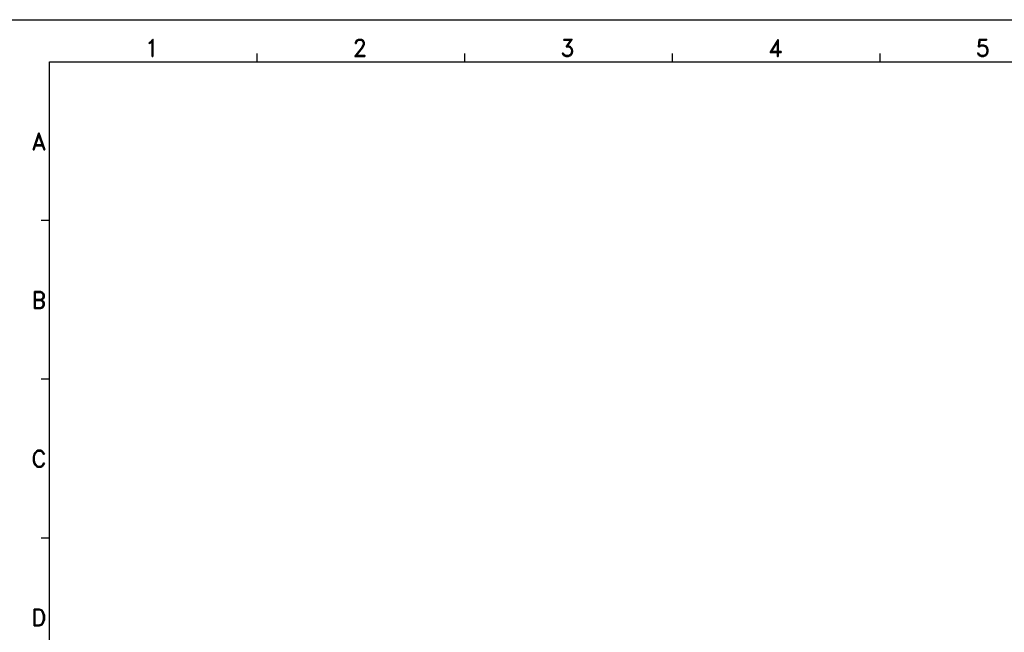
# Model space of a CAD drawing. Header units: inches. Extents: x 2700 to 4592, y -840 to -133.
# Tile 32 of 50: x 3756 to 4105, y -464 to -246. Entities that reach past the tile are written whole.
import ezdxf
from ezdxf.enums import TextEntityAlignment as Align

# ---------------------------------------------------------------- set-up
doc = ezdxf.new("R2010")
doc.units = ezdxf.units.IN
doc.header["$LTSCALE"] = 1.21
doc.header["$MEASUREMENT"] = 0
doc.layers.get('0').update_dxf_attribs({"linetype": 'CONTINUOUS'})
doc.layers.add('PAPER', color=7, linetype='CONTINUOUS')
doc.styles.add('ARIAL', font='arial.ttf')
doc.styles.add('ROMAND', font='romand')

# ---------------------------------------------------------------- blocks, each defined once
blk = doc.blocks.new('A1')
at = {"layer": 'PAPER', "color": 4}
blk.add_line((0, 594), (841, 594), dxfattribs=at)
at = {"layer": 'PAPER', "color": 2}
for p, q in [((88.72, 579), (88.72, 582)), ((162.45, 579), (162.45, 582)), ((236.18, 579), (236.18, 582)), ((309.9, 579), (309.9, 582)), ((15, 522.6), (12, 522.6)), ((15, 466.2), (12, 466.2)), ((15, 409.8), (12, 409.8))]:
    blk.add_line(p, q, dxfattribs=at)
at = {"layer": 'PAPER', "color": 3}
for p, q in [((15, 579), (826, 579)), ((15, 15), (15, 579))]:
    blk.add_line(p, q, dxfattribs=at)
at = {"style": 'ARIAL'}
for tag, p, height in [('TITLE', (754.05, 50.95), 8), ('V', (597.3, 37.23), 2.5), ('XXXXXXXXXX', (740.68, 27.01), 6), ('00', (812.75, 22.3), 6), ('--', (579.59, 17.41), 3), ('mm', (606.88, 17.02), 3), ('ADP-XX', (640.78, 17), 3), ('2________2', (733.31, 17.17), 3), ("XX/XX'XX", (787.08, 17.17), 3)]:
    blk.add_attdef(tag, p, '', height=height, dxfattribs=at)
at = {"layer": 'PAPER', "color": 1, "style": 'ROMAND'}
for s, p in [('1', (51.43, 583.96)), ('2', (125.16, 583.96)), ('3', (198.89, 583.96)), ('4', (272.62, 583.96)), ('5', (346.34, 583.96)), ('A', (11.22, 550.77)), ('B', (11.22, 494.37)), ('C', (11.22, 437.97)), ('D', (11.22, 381.57))]:
    blk.add_text(s, height=6, dxfattribs=at).set_placement(p, align=Align.MIDDLE)

msp = doc.modelspace()

# ---------------------------------------------------------------- block references
msp.add_blockref('A1', (3751.35, -840.05))

doc.saveas('drawing.dxf')
